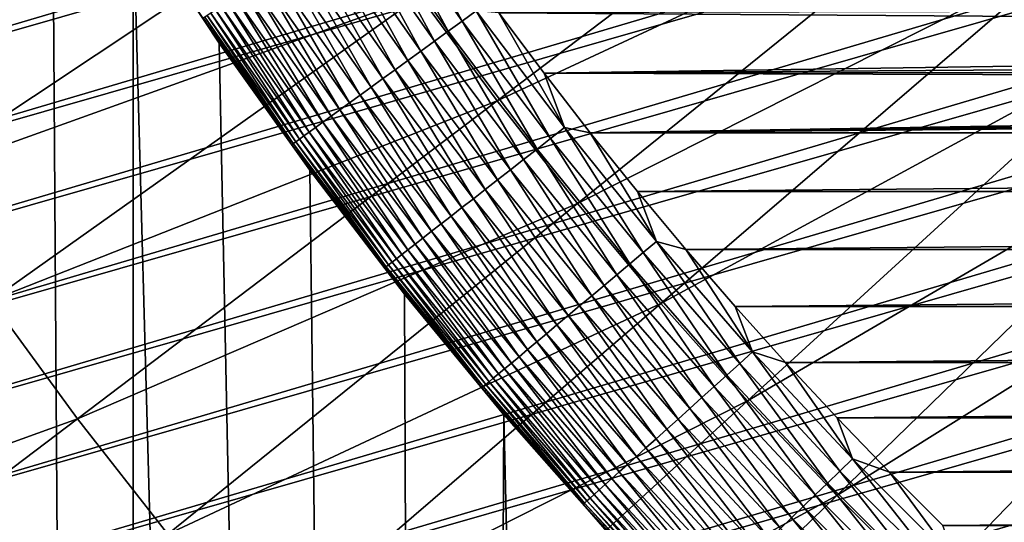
# Model space of a CAD drawing. Header units: millimetres. Extents: x -50 to 50, y -50 to 50.
# Tile 179 of 256: x -7.8 to -5.8, y -6.1 to -5. Entities that reach past the tile are written whole.
import ezdxf

# ---------------------------------------------------------------- set-up
doc = ezdxf.new("R2010")
doc.units = ezdxf.units.MM
doc.header["$LTSCALE"] = 65.185185
for name, color, linetype in [('1', 7, 'CONTINUOUS'), ('2', 7, 'CONTINUOUS'), ('24', 7, 'CONTINUOUS'), ('3', 7, 'CONTINUOUS'), ('37', 7, 'CONTINUOUS'), ('5', 7, 'CONTINUOUS'), ('89', 7, 'CONTINUOUS')]:
    doc.layers.add(name, color=color, linetype=linetype)

msp = doc.modelspace()

# ---------------------------------------------------------------- linework, layer by layer
at = {"layer": '1', "color": 7, "linetype": 'Continuous', "true_color": 0xf5f5f5}
for points in [[(-28.8629, -4.7432), (-3, -4.2351), (-3, -15.5), (-28.8629, -4.7432)], [(-28.7447, -5.4135), (-28.8629, -4.7432), (-3, -15.5), (-28.7447, -5.4135)], [(-28.6109, -6.0809), (-28.7447, -5.4135), (-3, -15.5), (-28.6109, -6.0809)]]:
    msp.add_3dface(points, dxfattribs=at)
at = {"layer": '2', "color": 7, "linetype": 'Continuous', "true_color": 0xf5f5f5}
for points in [[(-7.6115, -28.2423, 4.3), (-8.2046, -3.6993, 4.3), (-8.2613, -28.0591, 4.3), (-7.6115, -28.2423, 4.3)], [(-8.0689, -3.9865, 4.3), (-8.2046, -3.6993, 4.3), (-7.6115, -28.2423, 4.3), (-8.0689, -3.9865, 4.3)], [(-7.9232, -4.2688, 4.3), (-8.0689, -3.9865, 4.3), (-7.6115, -28.2423, 4.3), (-7.9232, -4.2688, 4.3)], [(-7.7676, -4.5458, 4.3), (-7.9232, -4.2688, 4.3), (-7.6115, -28.2423, 4.3), (-7.7676, -4.5458, 4.3)], [(-7.6024, -4.8171, 4.3), (-7.7676, -4.5458, 4.3), (-7.6115, -28.2423, 4.3), (-7.6024, -4.8171, 4.3)], [(-6.9575, -28.4105, 4.3), (-7.6024, -4.8171, 4.3), (-7.6115, -28.2423, 4.3), (-6.9575, -28.4105, 4.3)], [(-7.4276, -5.0824, 4.3), (-7.6024, -4.8171, 4.3), (-6.9575, -28.4105, 4.3), (-7.4276, -5.0824, 4.3)], [(-7.2436, -5.3413, 4.3), (-7.4276, -5.0824, 4.3), (-6.9575, -28.4105, 4.3), (-7.2436, -5.3413, 4.3)], [(-7.0506, -5.5937, 4.3), (-7.2436, -5.3413, 4.3), (-6.9575, -28.4105, 4.3), (-7.0506, -5.5937, 4.3)], [(-6.8488, -5.839, 4.3), (-7.0506, -5.5937, 4.3), (-6.9575, -28.4105, 4.3), (-6.8488, -5.839, 4.3)], [(-6.2998, -28.5635, 4.3), (-6.8488, -5.839, 4.3), (-6.9575, -28.4105, 4.3), (-6.2998, -28.5635, 4.3)], [(-6.6385, -6.0771, 4.3), (-6.8488, -5.839, 4.3), (-6.2998, -28.5635, 4.3), (-6.6385, -6.0771, 4.3)]]:
    msp.add_3dface(points, dxfattribs=at)
at = {"layer": '24', "color": 7, "linetype": 'Continuous', "true_color": 0xf5f5f5}
for points in [[(-6.9337, -5.0376, 10.695), (-7.0758, -4.7727, 10.6988), (-7.1053, -4.7926, 10.695), (-6.9337, -5.0376, 10.695)], [(-6.9049, -5.0167, 10.6988), (-7.0758, -4.7727, 10.6988), (-6.9337, -5.0376, 10.695), (-6.9049, -5.0167, 10.6988)], [(-6.9621, -5.0583, 10.6887), (-7.1053, -4.7926, 10.695), (-7.1344, -4.8122, 10.6887), (-6.9621, -5.0583, 10.6887)], [(-6.9337, -5.0376, 10.695), (-7.1053, -4.7926, 10.695), (-6.9621, -5.0583, 10.6887), (-6.9337, -5.0376, 10.695)], [(-7.6024, -4.8171, 10.2), (-7.4276, -5.0824, 10.2), (-7.4603, -5.032, 10.2357), (-7.6024, -4.8171, 10.2)], [(-6.9901, -5.0786, 10.6799), (-7.1344, -4.8122, 10.6887), (-7.1631, -4.8316, 10.6799), (-6.9901, -5.0786, 10.6799)], [(-6.9621, -5.0583, 10.6887), (-7.1344, -4.8122, 10.6887), (-6.9901, -5.0786, 10.6799), (-6.9621, -5.0583, 10.6887)], [(-7.0176, -5.0986, 10.6687), (-7.1631, -4.8316, 10.6799), (-7.1912, -4.8505, 10.6687), (-7.0176, -5.0986, 10.6687)], [(-6.9901, -5.0786, 10.6799), (-7.1631, -4.8316, 10.6799), (-7.0176, -5.0986, 10.6687), (-6.9901, -5.0786, 10.6799)], [(-7.0443, -5.118, 10.655), (-7.1912, -4.8505, 10.6687), (-7.2186, -4.869, 10.655), (-7.0443, -5.118, 10.655)], [(-7.0176, -5.0986, 10.6687), (-7.1912, -4.8505, 10.6687), (-7.0443, -5.118, 10.655), (-7.0176, -5.0986, 10.6687)], [(-7.0701, -5.1368, 10.6391), (-7.2186, -4.869, 10.655), (-7.2451, -4.8869, 10.6391), (-7.0701, -5.1368, 10.6391)], [(-7.0443, -5.118, 10.655), (-7.2186, -4.869, 10.655), (-7.0701, -5.1368, 10.6391), (-7.0443, -5.118, 10.655)], [(-7.1188, -5.1721, 10.6005), (-7.2706, -4.9041, 10.6209), (-7.2949, -4.9205, 10.6005), (-7.1188, -5.1721, 10.6005)], [(-7.095, -5.1548, 10.6209), (-7.2451, -4.8869, 10.6391), (-7.2706, -4.9041, 10.6209), (-7.095, -5.1548, 10.6209)], [(-7.095, -5.1548, 10.6209), (-7.2706, -4.9041, 10.6209), (-7.1188, -5.1721, 10.6005), (-7.095, -5.1548, 10.6209)], [(-7.0701, -5.1368, 10.6391), (-7.2451, -4.8869, 10.6391), (-7.095, -5.1548, 10.6209), (-7.0701, -5.1368, 10.6391)], [(-7.1413, -5.1885, 10.5781), (-7.2949, -4.9205, 10.6005), (-7.318, -4.9361, 10.5781), (-7.1413, -5.1885, 10.5781)], [(-7.1188, -5.1721, 10.6005), (-7.2949, -4.9205, 10.6005), (-7.1413, -5.1885, 10.5781), (-7.1188, -5.1721, 10.6005)], [(-7.1625, -5.2038, 10.5538), (-7.318, -4.9361, 10.5781), (-7.3397, -4.9507, 10.5538), (-7.1625, -5.2038, 10.5538)], [(-7.1413, -5.1885, 10.5781), (-7.318, -4.9361, 10.5781), (-7.1625, -5.2038, 10.5538), (-7.1413, -5.1885, 10.5781)], [(-7.2003, -5.2313, 10.4999), (-7.3599, -4.9643, 10.5277), (-7.3785, -4.9769, 10.4999), (-7.2003, -5.2313, 10.4999)], [(-7.1822, -5.2182, 10.5277), (-7.3397, -4.9507, 10.5538), (-7.3599, -4.9643, 10.5277), (-7.1822, -5.2182, 10.5277)], [(-7.1822, -5.2182, 10.5277), (-7.3599, -4.9643, 10.5277), (-7.2003, -5.2313, 10.4999), (-7.1822, -5.2182, 10.5277)], [(-7.1625, -5.2038, 10.5538), (-7.3397, -4.9507, 10.5538), (-7.1822, -5.2182, 10.5277), (-7.1625, -5.2038, 10.5538)], [(-7.2168, -5.2433, 10.4705), (-7.3785, -4.9769, 10.4999), (-7.3954, -4.9883, 10.4705), (-7.2168, -5.2433, 10.4705)], [(-7.2003, -5.2313, 10.4999), (-7.3785, -4.9769, 10.4999), (-7.2168, -5.2433, 10.4705), (-7.2003, -5.2313, 10.4999)], [(-7.2445, -5.2635, 10.4079), (-7.4105, -4.9985, 10.4398), (-7.4238, -5.0074, 10.4079), (-7.2445, -5.2635, 10.4079)], [(-7.2316, -5.2541, 10.4398), (-7.3954, -4.9883, 10.4705), (-7.4105, -4.9985, 10.4398), (-7.2316, -5.2541, 10.4398)], [(-7.2316, -5.2541, 10.4398), (-7.4105, -4.9985, 10.4398), (-7.2445, -5.2635, 10.4079), (-7.2316, -5.2541, 10.4398)], [(-7.2168, -5.2433, 10.4705), (-7.3954, -4.9883, 10.4705), (-7.2316, -5.2541, 10.4398), (-7.2168, -5.2433, 10.4705)], [(-7.277, -5.2871, 10.2712), (-7.4519, -5.0263, 10.3064), (-7.4571, -5.0299, 10.2712), (-7.277, -5.2871, 10.2712)], [(-7.2719, -5.2833, 10.3064), (-7.4445, -5.0214, 10.341), (-7.4519, -5.0263, 10.3064), (-7.2719, -5.2833, 10.3064)], [(-7.2719, -5.2833, 10.3064), (-7.4519, -5.0263, 10.3064), (-7.277, -5.2871, 10.2712), (-7.2719, -5.2833, 10.3064)], [(-7.2647, -5.2781, 10.341), (-7.4352, -5.0151, 10.3749), (-7.4445, -5.0214, 10.341), (-7.2647, -5.2781, 10.341)], [(-7.2647, -5.2781, 10.341), (-7.4445, -5.0214, 10.341), (-7.2719, -5.2833, 10.3064), (-7.2647, -5.2781, 10.341)], [(-7.2556, -5.2715, 10.3749), (-7.4238, -5.0074, 10.4079), (-7.4352, -5.0151, 10.3749), (-7.2556, -5.2715, 10.3749)], [(-7.2556, -5.2715, 10.3749), (-7.4352, -5.0151, 10.3749), (-7.2647, -5.2781, 10.341), (-7.2556, -5.2715, 10.3749)], [(-7.2445, -5.2635, 10.4079), (-7.4238, -5.0074, 10.4079), (-7.2556, -5.2715, 10.3749), (-7.2445, -5.2635, 10.4079)], [(-6.7536, -5.2765, 10.695), (-6.9049, -5.0167, 10.6988), (-6.9337, -5.0376, 10.695), (-6.7536, -5.2765, 10.695)], [(-6.7256, -5.2546, 10.6988), (-6.9049, -5.0167, 10.6988), (-6.7536, -5.2765, 10.695), (-6.7256, -5.2546, 10.6988)], [(-6.7256, -5.2546, 10.6988), (-6.8587, -5.0208, 10.7), (-6.9049, -5.0167, 10.6988), (-6.7256, -5.2546, 10.6988)], [(-6.767, -5.1438, 10.7), (-6.8587, -5.0208, 10.7), (-6.7256, -5.2546, 10.6988), (-6.767, -5.1438, 10.7)], [(-7.2801, -5.2893, 10.2357), (-7.4571, -5.0299, 10.2712), (-7.4603, -5.032, 10.2357), (-7.2801, -5.2893, 10.2357)], [(-7.4276, -5.0824, 10.2), (-7.2801, -5.2893, 10.2357), (-7.4603, -5.032, 10.2357), (-7.4276, -5.0824, 10.2)], [(-7.277, -5.2871, 10.2712), (-7.4571, -5.0299, 10.2712), (-7.2801, -5.2893, 10.2357), (-7.277, -5.2871, 10.2712)], [(-6.7813, -5.2982, 10.6887), (-6.9337, -5.0376, 10.695), (-6.9621, -5.0583, 10.6887), (-6.7813, -5.2982, 10.6887)], [(-6.7536, -5.2765, 10.695), (-6.9337, -5.0376, 10.695), (-6.7813, -5.2982, 10.6887), (-6.7536, -5.2765, 10.695)], [(-6.8086, -5.3195, 10.6799), (-6.9621, -5.0583, 10.6887), (-6.9901, -5.0786, 10.6799), (-6.8086, -5.3195, 10.6799)], [(-6.7813, -5.2982, 10.6887), (-6.9621, -5.0583, 10.6887), (-6.8086, -5.3195, 10.6799), (-6.7813, -5.2982, 10.6887)], [(-7.4276, -5.0824, 10.2), (-7.2436, -5.3413, 10.2), (-7.2801, -5.2893, 10.2357), (-7.4276, -5.0824, 10.2)], [(-6.8354, -5.3404, 10.6687), (-6.9901, -5.0786, 10.6799), (-7.0176, -5.0986, 10.6687), (-6.8354, -5.3404, 10.6687)], [(-6.8086, -5.3195, 10.6799), (-6.9901, -5.0786, 10.6799), (-6.8354, -5.3404, 10.6687), (-6.8086, -5.3195, 10.6799)], [(-6.8614, -5.3607, 10.655), (-7.0176, -5.0986, 10.6687), (-7.0443, -5.118, 10.655), (-6.8614, -5.3607, 10.655)], [(-6.8354, -5.3404, 10.6687), (-7.0176, -5.0986, 10.6687), (-6.8614, -5.3607, 10.655), (-6.8354, -5.3404, 10.6687)], [(-6.8866, -5.3804, 10.6391), (-7.0443, -5.118, 10.655), (-7.0701, -5.1368, 10.6391), (-6.8866, -5.3804, 10.6391)], [(-6.8614, -5.3607, 10.655), (-7.0443, -5.118, 10.655), (-6.8866, -5.3804, 10.6391), (-6.8614, -5.3607, 10.655)], [(-6.9108, -5.3993, 10.6209), (-7.0701, -5.1368, 10.6391), (-7.095, -5.1548, 10.6209), (-6.9108, -5.3993, 10.6209)], [(-6.8866, -5.3804, 10.6391), (-7.0701, -5.1368, 10.6391), (-6.9108, -5.3993, 10.6209), (-6.8866, -5.3804, 10.6391)], [(-6.673, -5.2651, 10.7), (-6.767, -5.1438, 10.7), (-6.7256, -5.2546, 10.6988), (-6.673, -5.2651, 10.7)], [(-6.9339, -5.4174, 10.6005), (-7.095, -5.1548, 10.6209), (-7.1188, -5.1721, 10.6005), (-6.9339, -5.4174, 10.6005)], [(-6.9108, -5.3993, 10.6209), (-7.095, -5.1548, 10.6209), (-6.9339, -5.4174, 10.6005), (-6.9108, -5.3993, 10.6209)], [(-6.9559, -5.4345, 10.5781), (-7.1188, -5.1721, 10.6005), (-7.1413, -5.1885, 10.5781), (-6.9559, -5.4345, 10.5781)], [(-6.9339, -5.4174, 10.6005), (-7.1188, -5.1721, 10.6005), (-6.9559, -5.4345, 10.5781), (-6.9339, -5.4174, 10.6005)], [(-6.9957, -5.4656, 10.5277), (-7.1625, -5.2038, 10.5538), (-7.1822, -5.2182, 10.5277), (-6.9957, -5.4656, 10.5277)], [(-6.9765, -5.4506, 10.5538), (-7.1413, -5.1885, 10.5781), (-7.1625, -5.2038, 10.5538), (-6.9765, -5.4506, 10.5538)], [(-6.9765, -5.4506, 10.5538), (-7.1625, -5.2038, 10.5538), (-6.9957, -5.4656, 10.5277), (-6.9765, -5.4506, 10.5538)], [(-6.9559, -5.4345, 10.5781), (-7.1413, -5.1885, 10.5781), (-6.9765, -5.4506, 10.5538), (-6.9559, -5.4345, 10.5781)], [(-7.0134, -5.4794, 10.4999), (-7.1822, -5.2182, 10.5277), (-7.2003, -5.2313, 10.4999), (-7.0134, -5.4794, 10.4999)], [(-6.9957, -5.4656, 10.5277), (-7.1822, -5.2182, 10.5277), (-7.0134, -5.4794, 10.4999), (-6.9957, -5.4656, 10.5277)], [(-7.0438, -5.5032, 10.4398), (-7.2168, -5.2433, 10.4705), (-7.2316, -5.2541, 10.4398), (-7.0438, -5.5032, 10.4398)], [(-7.0294, -5.492, 10.4705), (-7.2003, -5.2313, 10.4999), (-7.2168, -5.2433, 10.4705), (-7.0294, -5.492, 10.4705)], [(-7.0294, -5.492, 10.4705), (-7.2168, -5.2433, 10.4705), (-7.0438, -5.5032, 10.4398), (-7.0294, -5.492, 10.4705)], [(-7.0134, -5.4794, 10.4999), (-7.2003, -5.2313, 10.4999), (-7.0294, -5.492, 10.4705), (-7.0134, -5.4794, 10.4999)], [(-7.0672, -5.5215, 10.3749), (-7.2445, -5.2635, 10.4079), (-7.2556, -5.2715, 10.3749), (-7.0672, -5.5215, 10.3749)], [(-7.0564, -5.5131, 10.4079), (-7.2316, -5.2541, 10.4398), (-7.2445, -5.2635, 10.4079), (-7.0564, -5.5131, 10.4079)], [(-7.0564, -5.5131, 10.4079), (-7.2445, -5.2635, 10.4079), (-7.0672, -5.5215, 10.3749), (-7.0564, -5.5131, 10.4079)], [(-7.0438, -5.5032, 10.4398), (-7.2316, -5.2541, 10.4398), (-7.0564, -5.5131, 10.4079), (-7.0438, -5.5032, 10.4398)], [(-6.5654, -5.509, 10.695), (-6.7256, -5.2546, 10.6988), (-6.7536, -5.2765, 10.695), (-6.5654, -5.509, 10.695)], [(-6.5382, -5.4862, 10.6988), (-6.7256, -5.2546, 10.6988), (-6.5654, -5.509, 10.695), (-6.5382, -5.4862, 10.6988)], [(-6.5382, -5.4862, 10.6988), (-6.673, -5.2651, 10.7), (-6.7256, -5.2546, 10.6988), (-6.5382, -5.4862, 10.6988)], [(-6.5768, -5.3848, 10.7), (-6.673, -5.2651, 10.7), (-6.5382, -5.4862, 10.6988), (-6.5768, -5.3848, 10.7)], [(-7.0881, -5.5378, 10.2712), (-7.2719, -5.2833, 10.3064), (-7.277, -5.2871, 10.2712), (-7.0881, -5.5378, 10.2712)], [(-7.0831, -5.5339, 10.3064), (-7.2647, -5.2781, 10.341), (-7.2719, -5.2833, 10.3064), (-7.0831, -5.5339, 10.3064)], [(-7.0831, -5.5339, 10.3064), (-7.2719, -5.2833, 10.3064), (-7.0881, -5.5378, 10.2712), (-7.0831, -5.5339, 10.3064)], [(-7.0761, -5.5285, 10.341), (-7.2556, -5.2715, 10.3749), (-7.2647, -5.2781, 10.341), (-7.0761, -5.5285, 10.341)], [(-7.0761, -5.5285, 10.341), (-7.2647, -5.2781, 10.341), (-7.0831, -5.5339, 10.3064), (-7.0761, -5.5285, 10.341)], [(-7.0672, -5.5215, 10.3749), (-7.2556, -5.2715, 10.3749), (-7.0761, -5.5285, 10.341), (-7.0672, -5.5215, 10.3749)], [(-6.5923, -5.5316, 10.6887), (-6.7536, -5.2765, 10.695), (-6.7813, -5.2982, 10.6887), (-6.5923, -5.5316, 10.6887)], [(-6.5654, -5.509, 10.695), (-6.7536, -5.2765, 10.695), (-6.5923, -5.5316, 10.6887), (-6.5654, -5.509, 10.695)], [(-7.0911, -5.5402, 10.2357), (-7.277, -5.2871, 10.2712), (-7.2801, -5.2893, 10.2357), (-7.0911, -5.5402, 10.2357)], [(-7.2436, -5.3413, 10.2), (-7.0911, -5.5402, 10.2357), (-7.2801, -5.2893, 10.2357), (-7.2436, -5.3413, 10.2)], [(-7.0881, -5.5378, 10.2712), (-7.277, -5.2871, 10.2712), (-7.0911, -5.5402, 10.2357), (-7.0881, -5.5378, 10.2712)], [(-6.6188, -5.5539, 10.6799), (-6.7813, -5.2982, 10.6887), (-6.8086, -5.3195, 10.6799), (-6.6188, -5.5539, 10.6799)], [(-6.5923, -5.5316, 10.6887), (-6.7813, -5.2982, 10.6887), (-6.6188, -5.5539, 10.6799), (-6.5923, -5.5316, 10.6887)], [(-6.6448, -5.5757, 10.6687), (-6.8086, -5.3195, 10.6799), (-6.8354, -5.3404, 10.6687), (-6.6448, -5.5757, 10.6687)], [(-6.6188, -5.5539, 10.6799), (-6.8086, -5.3195, 10.6799), (-6.6448, -5.5757, 10.6687), (-6.6188, -5.5539, 10.6799)], [(-7.2436, -5.3413, 10.2), (-7.0506, -5.5936, 10.2), (-7.0911, -5.5402, 10.2357), (-7.2436, -5.3413, 10.2)], [(-6.6701, -5.5969, 10.655), (-6.8354, -5.3404, 10.6687), (-6.8614, -5.3607, 10.655), (-6.6701, -5.5969, 10.655)], [(-6.6448, -5.5757, 10.6687), (-6.8354, -5.3404, 10.6687), (-6.6701, -5.5969, 10.655), (-6.6448, -5.5757, 10.6687)], [(-6.6946, -5.6174, 10.6391), (-6.8614, -5.3607, 10.655), (-6.8866, -5.3804, 10.6391), (-6.6946, -5.6174, 10.6391)], [(-6.6701, -5.5969, 10.655), (-6.8614, -5.3607, 10.655), (-6.6946, -5.6174, 10.6391), (-6.6701, -5.5969, 10.655)], [(-6.7182, -5.6372, 10.6209), (-6.8866, -5.3804, 10.6391), (-6.9108, -5.3993, 10.6209), (-6.7182, -5.6372, 10.6209)], [(-6.6946, -5.6174, 10.6391), (-6.8866, -5.3804, 10.6391), (-6.7182, -5.6372, 10.6209), (-6.6946, -5.6174, 10.6391)], [(-6.4785, -5.5026, 10.7), (-6.5768, -5.3848, 10.7), (-6.5382, -5.4862, 10.6988), (-6.4785, -5.5026, 10.7)], [(-6.7407, -5.6561, 10.6005), (-6.9108, -5.3993, 10.6209), (-6.9339, -5.4174, 10.6005), (-6.7407, -5.6561, 10.6005)], [(-6.7182, -5.6372, 10.6209), (-6.9108, -5.3993, 10.6209), (-6.7407, -5.6561, 10.6005), (-6.7182, -5.6372, 10.6209)], [(-6.762, -5.674, 10.5781), (-6.9339, -5.4174, 10.6005), (-6.9559, -5.4345, 10.5781), (-6.762, -5.674, 10.5781)], [(-6.7407, -5.6561, 10.6005), (-6.9339, -5.4174, 10.6005), (-6.762, -5.674, 10.5781), (-6.7407, -5.6561, 10.6005)], [(-6.782, -5.6908, 10.5538), (-6.9559, -5.4345, 10.5781), (-6.9765, -5.4506, 10.5538), (-6.782, -5.6908, 10.5538)], [(-6.762, -5.674, 10.5781), (-6.9559, -5.4345, 10.5781), (-6.782, -5.6908, 10.5538), (-6.762, -5.674, 10.5781)], [(-6.8179, -5.7209, 10.4999), (-6.9957, -5.4656, 10.5277), (-7.0134, -5.4794, 10.4999), (-6.8179, -5.7209, 10.4999)], [(-6.8007, -5.7065, 10.5277), (-6.9765, -5.4506, 10.5538), (-6.9957, -5.4656, 10.5277), (-6.8007, -5.7065, 10.5277)], [(-6.8007, -5.7065, 10.5277), (-6.9957, -5.4656, 10.5277), (-6.8179, -5.7209, 10.4999), (-6.8007, -5.7065, 10.5277)], [(-6.782, -5.6908, 10.5538), (-6.9765, -5.4506, 10.5538), (-6.8007, -5.7065, 10.5277), (-6.782, -5.6908, 10.5538)], [(-6.8335, -5.734, 10.4705), (-7.0134, -5.4794, 10.4999), (-7.0294, -5.492, 10.4705), (-6.8335, -5.734, 10.4705)], [(-6.8179, -5.7209, 10.4999), (-7.0134, -5.4794, 10.4999), (-6.8335, -5.734, 10.4705), (-6.8179, -5.7209, 10.4999)], [(-6.3691, -5.7348, 10.695), (-6.5382, -5.4862, 10.6988), (-6.5654, -5.509, 10.695), (-6.3691, -5.7348, 10.695)], [(-6.3427, -5.711, 10.6988), (-6.5382, -5.4862, 10.6988), (-6.3691, -5.7348, 10.695), (-6.3427, -5.711, 10.6988)], [(-6.3427, -5.711, 10.6988), (-6.4785, -5.5026, 10.7), (-6.5382, -5.4862, 10.6988), (-6.3427, -5.711, 10.6988)], [(-6.8597, -5.756, 10.4079), (-7.0438, -5.5032, 10.4398), (-7.0564, -5.5131, 10.4079), (-6.8597, -5.756, 10.4079)], [(-6.8475, -5.7457, 10.4398), (-7.0294, -5.492, 10.4705), (-7.0438, -5.5032, 10.4398), (-6.8475, -5.7457, 10.4398)], [(-6.8475, -5.7457, 10.4398), (-7.0438, -5.5032, 10.4398), (-6.8597, -5.756, 10.4079), (-6.8475, -5.7457, 10.4398)], [(-6.8335, -5.734, 10.4705), (-7.0294, -5.492, 10.4705), (-6.8475, -5.7457, 10.4398), (-6.8335, -5.734, 10.4705)], [(-6.3781, -5.6187, 10.7), (-6.4785, -5.5026, 10.7), (-6.3427, -5.711, 10.6988), (-6.3781, -5.6187, 10.7)], [(-6.8789, -5.7721, 10.341), (-7.0672, -5.5215, 10.3749), (-7.0761, -5.5285, 10.341), (-6.8789, -5.7721, 10.341)], [(-6.8702, -5.7648, 10.3749), (-7.0564, -5.5131, 10.4079), (-7.0672, -5.5215, 10.3749), (-6.8702, -5.7648, 10.3749)], [(-6.8702, -5.7648, 10.3749), (-7.0672, -5.5215, 10.3749), (-6.8789, -5.7721, 10.341), (-6.8702, -5.7648, 10.3749)], [(-6.8597, -5.756, 10.4079), (-7.0564, -5.5131, 10.4079), (-6.8702, -5.7648, 10.3749), (-6.8597, -5.756, 10.4079)], [(-6.3952, -5.7583, 10.6887), (-6.5654, -5.509, 10.695), (-6.5923, -5.5316, 10.6887), (-6.3952, -5.7583, 10.6887)], [(-6.3691, -5.7348, 10.695), (-6.5654, -5.509, 10.695), (-6.3952, -5.7583, 10.6887), (-6.3691, -5.7348, 10.695)], [(-6.8934, -5.7843, 10.2357), (-7.0881, -5.5378, 10.2712), (-7.0911, -5.5402, 10.2357), (-6.8934, -5.7843, 10.2357)], [(-7.0506, -5.5936, 10.2), (-6.8934, -5.7843, 10.2357), (-7.0911, -5.5402, 10.2357), (-7.0506, -5.5936, 10.2)], [(-6.8905, -5.7818, 10.2712), (-7.0831, -5.5339, 10.3064), (-7.0881, -5.5378, 10.2712), (-6.8905, -5.7818, 10.2712)], [(-6.8905, -5.7818, 10.2712), (-7.0881, -5.5378, 10.2712), (-6.8934, -5.7843, 10.2357), (-6.8905, -5.7818, 10.2712)], [(-6.8856, -5.7777, 10.3064), (-7.0761, -5.5285, 10.341), (-7.0831, -5.5339, 10.3064), (-6.8856, -5.7777, 10.3064)], [(-6.8856, -5.7777, 10.3064), (-7.0831, -5.5339, 10.3064), (-6.8905, -5.7818, 10.2712), (-6.8856, -5.7777, 10.3064)], [(-6.8789, -5.7721, 10.341), (-7.0761, -5.5285, 10.341), (-6.8856, -5.7777, 10.3064), (-6.8789, -5.7721, 10.341)], [(-6.421, -5.7815, 10.6799), (-6.5923, -5.5316, 10.6887), (-6.6188, -5.5539, 10.6799), (-6.421, -5.7815, 10.6799)], [(-6.3952, -5.7583, 10.6887), (-6.5923, -5.5316, 10.6887), (-6.421, -5.7815, 10.6799), (-6.3952, -5.7583, 10.6887)], [(-6.4462, -5.8042, 10.6687), (-6.6188, -5.5539, 10.6799), (-6.6448, -5.5757, 10.6687), (-6.4462, -5.8042, 10.6687)], [(-6.421, -5.7815, 10.6799), (-6.6188, -5.5539, 10.6799), (-6.4462, -5.8042, 10.6687), (-6.421, -5.7815, 10.6799)], [(-6.4707, -5.8263, 10.655), (-6.6448, -5.5757, 10.6687), (-6.6701, -5.5969, 10.655), (-6.4707, -5.8263, 10.655)], [(-6.4462, -5.8042, 10.6687), (-6.6448, -5.5757, 10.6687), (-6.4707, -5.8263, 10.655), (-6.4462, -5.8042, 10.6687)], [(-7.0506, -5.5936, 10.2), (-6.8488, -5.839, 10.2), (-6.8934, -5.7843, 10.2357), (-7.0506, -5.5936, 10.2)], [(-6.4945, -5.8477, 10.6391), (-6.6701, -5.5969, 10.655), (-6.6946, -5.6174, 10.6391), (-6.4945, -5.8477, 10.6391)], [(-6.4707, -5.8263, 10.655), (-6.6701, -5.5969, 10.655), (-6.4945, -5.8477, 10.6391), (-6.4707, -5.8263, 10.655)], [(-6.5173, -5.8682, 10.6209), (-6.6946, -5.6174, 10.6391), (-6.7182, -5.6372, 10.6209), (-6.5173, -5.8682, 10.6209)], [(-6.4945, -5.8477, 10.6391), (-6.6946, -5.6174, 10.6391), (-6.5173, -5.8682, 10.6209), (-6.4945, -5.8477, 10.6391)], [(-6.2756, -5.7329, 10.7), (-6.3781, -5.6187, 10.7), (-6.3427, -5.711, 10.6988), (-6.2756, -5.7329, 10.7)], [(-6.5392, -5.8879, 10.6005), (-6.7182, -5.6372, 10.6209), (-6.7407, -5.6561, 10.6005), (-6.5392, -5.8879, 10.6005)], [(-6.5173, -5.8682, 10.6209), (-6.7182, -5.6372, 10.6209), (-6.5392, -5.8879, 10.6005), (-6.5173, -5.8682, 10.6209)], [(-6.5598, -5.9065, 10.5781), (-6.7407, -5.6561, 10.6005), (-6.762, -5.674, 10.5781), (-6.5598, -5.9065, 10.5781)], [(-6.5392, -5.8879, 10.6005), (-6.7407, -5.6561, 10.6005), (-6.5598, -5.9065, 10.5781), (-6.5392, -5.8879, 10.6005)], [(-6.5793, -5.924, 10.5538), (-6.762, -5.674, 10.5781), (-6.782, -5.6908, 10.5538), (-6.5793, -5.924, 10.5538)], [(-6.5598, -5.9065, 10.5781), (-6.762, -5.674, 10.5781), (-6.5793, -5.924, 10.5538), (-6.5598, -5.9065, 10.5781)], [(-6.6141, -5.9553, 10.4999), (-6.8007, -5.7065, 10.5277), (-6.8179, -5.7209, 10.4999), (-6.6141, -5.9553, 10.4999)], [(-6.5974, -5.9403, 10.5277), (-6.782, -5.6908, 10.5538), (-6.8007, -5.7065, 10.5277), (-6.5974, -5.9403, 10.5277)], [(-6.5974, -5.9403, 10.5277), (-6.8007, -5.7065, 10.5277), (-6.6141, -5.9553, 10.4999), (-6.5974, -5.9403, 10.5277)], [(-6.5793, -5.924, 10.5538), (-6.782, -5.6908, 10.5538), (-6.5974, -5.9403, 10.5277), (-6.5793, -5.924, 10.5538)], [(-6.6292, -5.969, 10.4705), (-6.8179, -5.7209, 10.4999), (-6.8335, -5.734, 10.4705), (-6.6292, -5.969, 10.4705)], [(-6.6141, -5.9553, 10.4999), (-6.8179, -5.7209, 10.4999), (-6.6292, -5.969, 10.4705), (-6.6141, -5.9553, 10.4999)], [(-6.1651, -5.9536, 10.695), (-6.3427, -5.711, 10.6988), (-6.3691, -5.7348, 10.695), (-6.1651, -5.9536, 10.695)], [(-6.1395, -5.9289, 10.6988), (-6.3427, -5.711, 10.6988), (-6.1651, -5.9536, 10.695), (-6.1395, -5.9289, 10.6988)], [(-6.1395, -5.9289, 10.6988), (-6.2756, -5.7329, 10.7), (-6.3427, -5.711, 10.6988), (-6.1395, -5.9289, 10.6988)], [(-6.6547, -5.9919, 10.4079), (-6.8475, -5.7457, 10.4398), (-6.8597, -5.756, 10.4079), (-6.6547, -5.9919, 10.4079)], [(-6.6428, -5.9812, 10.4398), (-6.8335, -5.734, 10.4705), (-6.8475, -5.7457, 10.4398), (-6.6428, -5.9812, 10.4398)], [(-6.6428, -5.9812, 10.4398), (-6.8475, -5.7457, 10.4398), (-6.6547, -5.9919, 10.4079), (-6.6428, -5.9812, 10.4398)], [(-6.6292, -5.969, 10.4705), (-6.8335, -5.734, 10.4705), (-6.6428, -5.9812, 10.4398), (-6.6292, -5.969, 10.4705)], [(-6.1904, -5.978, 10.6887), (-6.3691, -5.7348, 10.695), (-6.3952, -5.7583, 10.6887), (-6.1904, -5.978, 10.6887)], [(-6.1651, -5.9536, 10.695), (-6.3691, -5.7348, 10.695), (-6.1904, -5.978, 10.6887), (-6.1651, -5.9536, 10.695)], [(-6.1711, -5.8453, 10.7), (-6.2756, -5.7329, 10.7), (-6.1395, -5.9289, 10.6988), (-6.1711, -5.8453, 10.7)], [(-6.6732, -6.0086, 10.341), (-6.8702, -5.7648, 10.3749), (-6.8789, -5.7721, 10.341), (-6.6732, -6.0086, 10.341)], [(-6.6648, -6.001, 10.3749), (-6.8597, -5.756, 10.4079), (-6.8702, -5.7648, 10.3749), (-6.6648, -6.001, 10.3749)], [(-6.6648, -6.001, 10.3749), (-6.8702, -5.7648, 10.3749), (-6.6732, -6.0086, 10.341), (-6.6648, -6.001, 10.3749)], [(-6.6547, -5.9919, 10.4079), (-6.8597, -5.756, 10.4079), (-6.6648, -6.001, 10.3749), (-6.6547, -5.9919, 10.4079)], [(-6.2153, -6.002, 10.6799), (-6.3952, -5.7583, 10.6887), (-6.421, -5.7815, 10.6799), (-6.2153, -6.002, 10.6799)], [(-6.1904, -5.978, 10.6887), (-6.3952, -5.7583, 10.6887), (-6.2153, -6.002, 10.6799), (-6.1904, -5.978, 10.6887)], [(-6.6874, -6.0213, 10.2357), (-6.8905, -5.7818, 10.2712), (-6.8934, -5.7843, 10.2357), (-6.6874, -6.0213, 10.2357)], [(-6.8488, -5.839, 10.2), (-6.6874, -6.0213, 10.2357), (-6.8934, -5.7843, 10.2357), (-6.8488, -5.839, 10.2)], [(-6.6845, -6.0188, 10.2712), (-6.8856, -5.7777, 10.3064), (-6.8905, -5.7818, 10.2712), (-6.6845, -6.0188, 10.2712)], [(-6.6845, -6.0188, 10.2712), (-6.8905, -5.7818, 10.2712), (-6.6874, -6.0213, 10.2357), (-6.6845, -6.0188, 10.2712)], [(-6.6798, -6.0145, 10.3064), (-6.8789, -5.7721, 10.341), (-6.8856, -5.7777, 10.3064), (-6.6798, -6.0145, 10.3064)], [(-6.6798, -6.0145, 10.3064), (-6.8856, -5.7777, 10.3064), (-6.6845, -6.0188, 10.2712), (-6.6798, -6.0145, 10.3064)], [(-6.6732, -6.0086, 10.341), (-6.8789, -5.7721, 10.341), (-6.6798, -6.0145, 10.3064), (-6.6732, -6.0086, 10.341)], [(-6.2397, -6.0256, 10.6687), (-6.421, -5.7815, 10.6799), (-6.4462, -5.8042, 10.6687), (-6.2397, -6.0256, 10.6687)], [(-6.2153, -6.002, 10.6799), (-6.421, -5.7815, 10.6799), (-6.2397, -6.0256, 10.6687), (-6.2153, -6.002, 10.6799)], [(-6.2635, -6.0485, 10.655), (-6.4462, -5.8042, 10.6687), (-6.4707, -5.8263, 10.655), (-6.2635, -6.0485, 10.655)], [(-6.2397, -6.0256, 10.6687), (-6.4462, -5.8042, 10.6687), (-6.2635, -6.0485, 10.655), (-6.2397, -6.0256, 10.6687)], [(-6.2864, -6.0707, 10.6391), (-6.4707, -5.8263, 10.655), (-6.4945, -5.8477, 10.6391), (-6.2864, -6.0707, 10.6391)], [(-6.2635, -6.0485, 10.655), (-6.4707, -5.8263, 10.655), (-6.2864, -6.0707, 10.6391), (-6.2635, -6.0485, 10.655)], [(-6.8488, -5.839, 10.2), (-6.6385, -6.0771, 10.2), (-6.6874, -6.0213, 10.2357), (-6.8488, -5.839, 10.2)], [(-6.0646, -5.9557, 10.7), (-6.1711, -5.8453, 10.7), (-6.1395, -5.9289, 10.6988), (-6.0646, -5.9557, 10.7)], [(-6.3086, -6.0921, 10.6209), (-6.4945, -5.8477, 10.6391), (-6.5173, -5.8682, 10.6209), (-6.3086, -6.0921, 10.6209)], [(-6.2864, -6.0707, 10.6391), (-6.4945, -5.8477, 10.6391), (-6.3086, -6.0921, 10.6209), (-6.2864, -6.0707, 10.6391)], [(-6.3297, -6.1125, 10.6005), (-6.5173, -5.8682, 10.6209), (-6.5392, -5.8879, 10.6005), (-6.3297, -6.1125, 10.6005)], [(-6.3086, -6.0921, 10.6209), (-6.5173, -5.8682, 10.6209), (-6.3297, -6.1125, 10.6005), (-6.3086, -6.0921, 10.6209)], [(-6.3685, -6.15, 10.5538), (-6.5598, -5.9065, 10.5781), (-6.5793, -5.924, 10.5538), (-6.3685, -6.15, 10.5538)], [(-6.3497, -6.1318, 10.5781), (-6.5392, -5.8879, 10.6005), (-6.5598, -5.9065, 10.5781), (-6.3497, -6.1318, 10.5781)], [(-6.3497, -6.1318, 10.5781), (-6.5598, -5.9065, 10.5781), (-6.3685, -6.15, 10.5538), (-6.3497, -6.1318, 10.5781)], [(-6.3297, -6.1125, 10.6005), (-6.5392, -5.8879, 10.6005), (-6.3497, -6.1318, 10.5781), (-6.3297, -6.1125, 10.6005)], [(-6.3861, -6.1669, 10.5277), (-6.5793, -5.924, 10.5538), (-6.5974, -5.9403, 10.5277), (-6.3861, -6.1669, 10.5277)], [(-6.3685, -6.15, 10.5538), (-6.5793, -5.924, 10.5538), (-6.3861, -6.1669, 10.5277), (-6.3685, -6.15, 10.5538)], [(-6.4022, -6.1825, 10.4999), (-6.5974, -5.9403, 10.5277), (-6.6141, -5.9553, 10.4999), (-6.4022, -6.1825, 10.4999)], [(-6.3861, -6.1669, 10.5277), (-6.5974, -5.9403, 10.5277), (-6.4022, -6.1825, 10.4999), (-6.3861, -6.1669, 10.5277)], [(-5.9536, -6.1651, 10.695), (-6.1395, -5.9289, 10.6988), (-6.1651, -5.9536, 10.695), (-5.9536, -6.1651, 10.695)], [(-5.9289, -6.1395, 10.6988), (-6.1395, -5.9289, 10.6988), (-5.9536, -6.1651, 10.695), (-5.9289, -6.1395, 10.6988)], [(-5.9289, -6.1395, 10.6988), (-6.0646, -5.9557, 10.7), (-6.1395, -5.9289, 10.6988), (-5.9289, -6.1395, 10.6988)], [(-6.4169, -6.1967, 10.4705), (-6.6141, -5.9553, 10.4999), (-6.6292, -5.969, 10.4705), (-6.4169, -6.1967, 10.4705)], [(-6.4022, -6.1825, 10.4999), (-6.6141, -5.9553, 10.4999), (-6.4169, -6.1967, 10.4705), (-6.4022, -6.1825, 10.4999)], [(-5.978, -6.1904, 10.6887), (-6.1651, -5.9536, 10.695), (-6.1904, -5.978, 10.6887), (-5.978, -6.1904, 10.6887)], [(-5.9536, -6.1651, 10.695), (-6.1651, -5.9536, 10.695), (-5.978, -6.1904, 10.6887), (-5.9536, -6.1651, 10.695)], [(-5.9561, -6.0643, 10.7), (-6.0646, -5.9557, 10.7), (-5.9289, -6.1395, 10.6988), (-5.9561, -6.0643, 10.7)], [(-6.4415, -6.2205, 10.4079), (-6.6428, -5.9812, 10.4398), (-6.6547, -5.9919, 10.4079), (-6.4415, -6.2205, 10.4079)], [(-6.43, -6.2094, 10.4398), (-6.6292, -5.969, 10.4705), (-6.6428, -5.9812, 10.4398), (-6.43, -6.2094, 10.4398)], [(-6.43, -6.2094, 10.4398), (-6.6428, -5.9812, 10.4398), (-6.4415, -6.2205, 10.4079), (-6.43, -6.2094, 10.4398)], [(-6.4169, -6.1967, 10.4705), (-6.6292, -5.969, 10.4705), (-6.43, -6.2094, 10.4398), (-6.4169, -6.1967, 10.4705)], [(-6.002, -6.2153, 10.6799), (-6.1904, -5.978, 10.6887), (-6.2153, -6.002, 10.6799), (-6.002, -6.2153, 10.6799)], [(-5.978, -6.1904, 10.6887), (-6.1904, -5.978, 10.6887), (-6.002, -6.2153, 10.6799), (-5.978, -6.1904, 10.6887)], [(-6.4595, -6.2378, 10.341), (-6.6648, -6.001, 10.3749), (-6.6732, -6.0086, 10.341), (-6.4595, -6.2378, 10.341)], [(-6.4513, -6.23, 10.3749), (-6.6547, -5.9919, 10.4079), (-6.6648, -6.001, 10.3749), (-6.4513, -6.23, 10.3749)], [(-6.4513, -6.23, 10.3749), (-6.6648, -6.001, 10.3749), (-6.4595, -6.2378, 10.341), (-6.4513, -6.23, 10.3749)], [(-6.4415, -6.2205, 10.4079), (-6.6547, -5.9919, 10.4079), (-6.4513, -6.23, 10.3749), (-6.4415, -6.2205, 10.4079)], [(-6.0256, -6.2397, 10.6687), (-6.2153, -6.002, 10.6799), (-6.2397, -6.0256, 10.6687), (-6.0256, -6.2397, 10.6687)], [(-6.002, -6.2153, 10.6799), (-6.2153, -6.002, 10.6799), (-6.0256, -6.2397, 10.6687), (-6.002, -6.2153, 10.6799)], [(-6.4731, -6.251, 10.2357), (-6.6845, -6.0188, 10.2712), (-6.6874, -6.0213, 10.2357), (-6.4731, -6.251, 10.2357)], [(-6.6385, -6.0771, 10.2), (-6.4731, -6.251, 10.2357), (-6.6874, -6.0213, 10.2357), (-6.6385, -6.0771, 10.2)], [(-6.4704, -6.2484, 10.2712), (-6.6798, -6.0145, 10.3064), (-6.6845, -6.0188, 10.2712), (-6.4704, -6.2484, 10.2712)], [(-6.4704, -6.2484, 10.2712), (-6.6845, -6.0188, 10.2712), (-6.4731, -6.251, 10.2357), (-6.4704, -6.2484, 10.2712)], [(-6.4658, -6.244, 10.3064), (-6.6732, -6.0086, 10.341), (-6.6798, -6.0145, 10.3064), (-6.4658, -6.244, 10.3064)], [(-6.4658, -6.244, 10.3064), (-6.6798, -6.0145, 10.3064), (-6.4704, -6.2484, 10.2712), (-6.4658, -6.244, 10.3064)], [(-6.4595, -6.2378, 10.341), (-6.6732, -6.0086, 10.341), (-6.4658, -6.244, 10.3064), (-6.4595, -6.2378, 10.341)], [(-6.0485, -6.2635, 10.655), (-6.2397, -6.0256, 10.6687), (-6.2635, -6.0485, 10.655), (-6.0485, -6.2635, 10.655)], [(-6.0256, -6.2397, 10.6687), (-6.2397, -6.0256, 10.6687), (-6.0485, -6.2635, 10.655), (-6.0256, -6.2397, 10.6687)], [(-6.0707, -6.2864, 10.6391), (-6.2635, -6.0485, 10.655), (-6.2864, -6.0707, 10.6391), (-6.0707, -6.2864, 10.6391)], [(-6.0485, -6.2635, 10.655), (-6.2635, -6.0485, 10.655), (-6.0707, -6.2864, 10.6391), (-6.0485, -6.2635, 10.655)]]:
    msp.add_3dface(points, dxfattribs=at)
at = {"layer": '3', "color": 7, "linetype": 'Continuous', "true_color": 0xf5f5f5}
for points in [[(-1.1549, -5.0599, 10.7), (-1.3603, -5.0086, 10.7), (-6.8587, -5.0208, 10.7), (-1.1549, -5.0599, 10.7)], [(-6.767, -5.1438, 10.7), (-1.1549, -5.0599, 10.7), (-6.8587, -5.0208, 10.7), (-6.767, -5.1438, 10.7)], [(-0.9475, -5.1028, 10.7), (-1.1549, -5.0599, 10.7), (-6.767, -5.1438, 10.7), (-0.9475, -5.1028, 10.7)], [(-0.7386, -5.1372, 10.7), (-0.9475, -5.1028, 10.7), (-6.767, -5.1438, 10.7), (-0.7386, -5.1372, 10.7)], [(-0.5284, -5.163, 10.7), (-0.7386, -5.1372, 10.7), (-6.767, -5.1438, 10.7), (-0.5284, -5.163, 10.7)], [(-6.673, -5.2651, 10.7), (-0.5284, -5.163, 10.7), (-6.767, -5.1438, 10.7), (-6.673, -5.2651, 10.7)], [(6.673, -5.2651, 10.7), (6.767, -5.1438, 10.7), (-6.673, -5.2651, 10.7), (6.673, -5.2651, 10.7)], [(6.767, -5.1438, 10.7), (0.1058, -5.1889, 10.7), (-6.673, -5.2651, 10.7), (6.767, -5.1438, 10.7)], [(-0.3175, -5.1803, 10.7), (-0.5284, -5.163, 10.7), (-6.673, -5.2651, 10.7), (-0.3175, -5.1803, 10.7)], [(-0.1058, -5.1889, 10.7), (-0.3175, -5.1803, 10.7), (-6.673, -5.2651, 10.7), (-0.1058, -5.1889, 10.7)], [(0.1058, -5.1889, 10.7), (-0.1058, -5.1889, 10.7), (-6.673, -5.2651, 10.7), (0.1058, -5.1889, 10.7)], [(-6.5768, -5.3848, 10.7), (6.673, -5.2651, 10.7), (-6.673, -5.2651, 10.7), (-6.5768, -5.3848, 10.7)], [(6.5768, -5.3848, 10.7), (6.673, -5.2651, 10.7), (-6.5768, -5.3848, 10.7), (6.5768, -5.3848, 10.7)], [(-6.4785, -5.5026, 10.7), (6.5768, -5.3848, 10.7), (-6.5768, -5.3848, 10.7), (-6.4785, -5.5026, 10.7)], [(6.4785, -5.5026, 10.7), (6.5768, -5.3848, 10.7), (-6.4785, -5.5026, 10.7), (6.4785, -5.5026, 10.7)], [(-6.3781, -5.6187, 10.7), (6.4785, -5.5026, 10.7), (-6.4785, -5.5026, 10.7), (-6.3781, -5.6187, 10.7)], [(6.3781, -5.6187, 10.7), (6.4785, -5.5026, 10.7), (-6.3781, -5.6187, 10.7), (6.3781, -5.6187, 10.7)], [(-6.2756, -5.7329, 10.7), (6.3781, -5.6187, 10.7), (-6.3781, -5.6187, 10.7), (-6.2756, -5.7329, 10.7)], [(6.2756, -5.7329, 10.7), (6.3781, -5.6187, 10.7), (-6.2756, -5.7329, 10.7), (6.2756, -5.7329, 10.7)], [(-6.1711, -5.8453, 10.7), (6.2756, -5.7329, 10.7), (-6.2756, -5.7329, 10.7), (-6.1711, -5.8453, 10.7)], [(6.1711, -5.8453, 10.7), (6.2756, -5.7329, 10.7), (-6.1711, -5.8453, 10.7), (6.1711, -5.8453, 10.7)], [(-6.0646, -5.9557, 10.7), (6.1711, -5.8453, 10.7), (-6.1711, -5.8453, 10.7), (-6.0646, -5.9557, 10.7)], [(6.0646, -5.9557, 10.7), (6.1711, -5.8453, 10.7), (-6.0646, -5.9557, 10.7), (6.0646, -5.9557, 10.7)], [(-5.9561, -6.0643, 10.7), (6.0646, -5.9557, 10.7), (-6.0646, -5.9557, 10.7), (-5.9561, -6.0643, 10.7)], [(5.9561, -6.0643, 10.7), (6.0646, -5.9557, 10.7), (-5.9561, -6.0643, 10.7), (5.9561, -6.0643, 10.7)]]:
    msp.add_3dface(points, dxfattribs=at)
at = {"layer": '37', "color": 15, "linetype": 'Continuous', "true_color": 0xaf503c}
for points in [[(-8.2225, -5.1104, -16.9151), (-8.3761, -4.8548, -16.9151), (-7.3133, -4.5449, -17.0461), (-8.2225, -5.1104, -16.9151)], [(-7.1698, -4.7679, -17.0461), (-8.2225, -5.1104, -16.9151), (-7.3133, -4.5449, -17.0461), (-7.1698, -4.7679, -17.0461)], [(-6.8626, -5.2, -17.0461), (-7.0195, -4.9863, -17.0461), (-6.008, -4.552, -17.1618), (-6.8626, -5.2, -17.0461)], [(-5.8649, -4.7347, -17.1618), (-6.8626, -5.2, -17.0461), (-6.008, -4.552, -17.1618), (-5.8649, -4.7347, -17.1618)], [(-6.6991, -5.4088, -17.0461), (-6.8626, -5.2, -17.0461), (-5.8649, -4.7347, -17.1618), (-6.6991, -5.4088, -17.0461)], [(-5.7163, -4.913, -17.1618), (-6.6991, -5.4088, -17.0461), (-5.8649, -4.7347, -17.1618), (-5.7163, -4.913, -17.1618)], [(-8.0612, -5.3611, -16.9151), (-8.2225, -5.1104, -16.9151), (-7.1698, -4.7679, -17.0461), (-8.0612, -5.3611, -16.9151)], [(-7.0195, -4.9863, -17.0461), (-8.0612, -5.3611, -16.9151), (-7.1698, -4.7679, -17.0461), (-7.0195, -4.9863, -17.0461)], [(-6.5293, -5.6125, -17.0461), (-6.6991, -5.4088, -17.0461), (-5.7163, -4.913, -17.1618), (-6.5293, -5.6125, -17.0461)], [(-5.5622, -5.0867, -17.1618), (-6.5293, -5.6125, -17.0461), (-5.7163, -4.913, -17.1618), (-5.5622, -5.0867, -17.1618)], [(-7.8922, -5.6067, -16.9151), (-8.0612, -5.3611, -16.9151), (-7.0195, -4.9863, -17.0461), (-7.8922, -5.6067, -16.9151)], [(-6.8626, -5.2, -17.0461), (-7.8922, -5.6067, -16.9151), (-7.0195, -4.9863, -17.0461), (-6.8626, -5.2, -17.0461)], [(-6.3533, -5.8108, -17.0461), (-6.5293, -5.6125, -17.0461), (-5.5622, -5.0867, -17.1618), (-6.3533, -5.8108, -17.0461)], [(-5.4028, -5.2554, -17.1618), (-6.3533, -5.8108, -17.0461), (-5.5622, -5.0867, -17.1618), (-5.4028, -5.2554, -17.1618)], [(-7.7157, -5.847, -16.9151), (-7.8922, -5.6067, -16.9151), (-6.8626, -5.2, -17.0461), (-7.7157, -5.847, -16.9151)], [(-6.6991, -5.4088, -17.0461), (-7.7157, -5.847, -16.9151), (-6.8626, -5.2, -17.0461), (-6.6991, -5.4088, -17.0461)], [(-6.1712, -6.0036, -17.0461), (-6.3533, -5.8108, -17.0461), (-5.4028, -5.2554, -17.1618), (-6.1712, -6.0036, -17.0461)], [(-5.2384, -5.4193, -17.1618), (-6.1712, -6.0036, -17.0461), (-5.4028, -5.2554, -17.1618), (-5.2384, -5.4193, -17.1618)], [(-7.5319, -6.0818, -16.9151), (-7.7157, -5.847, -16.9151), (-6.6991, -5.4088, -17.0461), (-7.5319, -6.0818, -16.9151)], [(-6.5293, -5.6125, -17.0461), (-7.5319, -6.0818, -16.9151), (-6.6991, -5.4088, -17.0461), (-6.5293, -5.6125, -17.0461)], [(-5.9834, -6.1907, -17.0461), (-6.1712, -6.0036, -17.0461), (-5.2384, -5.4193, -17.1618), (-5.9834, -6.1907, -17.0461)], [(-5.0689, -5.5779, -17.1618), (-5.9834, -6.1907, -17.0461), (-5.2384, -5.4193, -17.1618), (-5.0689, -5.5779, -17.1618)], [(-5.7898, -6.372, -17.0461), (-5.9834, -6.1907, -17.0461), (-5.0689, -5.5779, -17.1618), (-5.7898, -6.372, -17.0461)], [(-7.7157, -5.847, -16.9151), (-8.7632, -6.226, -16.7687), (-7.8922, -5.6067, -16.9151), (-7.7157, -5.847, -16.9151)], [(-7.341, -6.3108, -16.9151), (-7.5319, -6.0818, -16.9151), (-6.5293, -5.6125, -17.0461), (-7.341, -6.3108, -16.9151)], [(-6.3533, -5.8108, -17.0461), (-7.341, -6.3108, -16.9151), (-6.5293, -5.6125, -17.0461), (-6.3533, -5.8108, -17.0461)], [(-7.1431, -6.5338, -16.9151), (-7.341, -6.3108, -16.9151), (-6.3533, -5.8108, -17.0461), (-7.1431, -6.5338, -16.9151)], [(-6.1712, -6.0036, -17.0461), (-7.1431, -6.5338, -16.9151), (-6.3533, -5.8108, -17.0461), (-6.1712, -6.0036, -17.0461)], [(-8.5672, -6.4928, -16.7687), (-8.7632, -6.226, -16.7687), (-7.7157, -5.847, -16.9151), (-8.5672, -6.4928, -16.7687)], [(-7.5319, -6.0818, -16.9151), (-8.5672, -6.4928, -16.7687), (-7.7157, -5.847, -16.9151), (-7.5319, -6.0818, -16.9151)], [(-6.9384, -6.7505, -16.9151), (-7.1431, -6.5338, -16.9151), (-6.1712, -6.0036, -17.0461), (-6.9384, -6.7505, -16.9151)], [(-5.9834, -6.1907, -17.0461), (-6.9384, -6.7505, -16.9151), (-6.1712, -6.0036, -17.0461), (-5.9834, -6.1907, -17.0461)]]:
    msp.add_3dface(points, dxfattribs=at)
at = {"layer": '5', "color": 7, "linetype": 'Continuous', "true_color": 0xf5f5f5}
for points in [[(-7.6024, -4.8171, 4.3), (-7.4276, -5.0824, 4.3), (-7.6024, -4.8171, 10.2), (-7.6024, -4.8171, 4.3)], [(-7.6024, -4.8171, 10.2), (-7.4276, -5.0824, 4.3), (-7.4276, -5.0824, 10.2), (-7.6024, -4.8171, 10.2)], [(-7.4276, -5.0824, 10.2), (-7.2436, -5.3413, 4.3), (-7.2436, -5.3413, 10.2), (-7.4276, -5.0824, 10.2)], [(-7.4276, -5.0824, 4.3), (-7.2436, -5.3413, 4.3), (-7.4276, -5.0824, 10.2), (-7.4276, -5.0824, 4.3)], [(-7.2436, -5.3413, 10.2), (-7.0506, -5.5937, 4.3), (-7.0506, -5.5936, 10.2), (-7.2436, -5.3413, 10.2)], [(-7.2436, -5.3413, 4.3), (-7.0506, -5.5937, 4.3), (-7.2436, -5.3413, 10.2), (-7.2436, -5.3413, 4.3)], [(-7.0506, -5.5936, 10.2), (-6.8488, -5.839, 4.3), (-6.8488, -5.839, 10.2), (-7.0506, -5.5936, 10.2)], [(-7.0506, -5.5937, 4.3), (-6.8488, -5.839, 4.3), (-7.0506, -5.5936, 10.2), (-7.0506, -5.5937, 4.3)], [(-6.8488, -5.839, 10.2), (-6.6385, -6.0771, 4.3), (-6.6385, -6.0771, 10.2), (-6.8488, -5.839, 10.2)], [(-6.8488, -5.839, 4.3), (-6.6385, -6.0771, 4.3), (-6.8488, -5.839, 10.2), (-6.8488, -5.839, 4.3)]]:
    msp.add_3dface(points, dxfattribs=at)
at = {"layer": '89', "color": 250, "linetype": 'Continuous', "true_color": 0x1c1c1c}
for points in [[(-9.3558, -5.1219, -12), (10.633, 0.794, -12), (-9.4418, -4.9615, -12), (-9.3558, -5.1219, -12)], [(10.6449, 0.6125, -12), (10.633, 0.794, -12), (-9.3558, -5.1219, -12), (10.6449, 0.6125, -12)], [(-9.267, -5.2807, -12), (10.6449, 0.6125, -12), (-9.3558, -5.1219, -12), (-9.267, -5.2807, -12)], [(10.6538, 0.4308, -12), (10.6449, 0.6125, -12), (-9.267, -5.2807, -12), (10.6538, 0.4308, -12)], [(-9.1755, -5.438, -12), (10.6538, 0.4308, -12), (-9.267, -5.2807, -12), (-9.1755, -5.438, -12)], [(10.6596, 0.2489, -12), (10.6538, 0.4308, -12), (-9.1755, -5.438, -12), (10.6596, 0.2489, -12)], [(-9.0812, -5.5938, -12), (10.6596, 0.2489, -12), (-9.1755, -5.438, -12), (-9.0812, -5.5938, -12)], [(10.6622, 0.0669, -12), (10.6596, 0.2489, -12), (-9.0812, -5.5938, -12), (10.6622, 0.0669, -12)], [(-8.9843, -5.7482, -12), (10.6622, 0.0669, -12), (-9.0812, -5.5938, -12), (-8.9843, -5.7482, -12)], [(10.6617, -0.1153, -12), (10.6622, 0.0669, -12), (-8.9843, -5.7482, -12), (10.6617, -0.1153, -12)], [(-8.8847, -5.9008, -12), (10.6617, -0.1153, -12), (-8.9843, -5.7482, -12), (-8.8847, -5.9008, -12)], [(10.6582, -0.2975, -12), (10.6617, -0.1153, -12), (-8.8847, -5.9008, -12), (10.6582, -0.2975, -12)], [(-8.7826, -6.0516, -12), (10.6582, -0.2975, -12), (-8.8847, -5.9008, -12), (-8.7826, -6.0516, -12)], [(10.6515, -0.4795, -12), (10.6582, -0.2975, -12), (-8.7826, -6.0516, -12), (10.6515, -0.4795, -12)], [(-8.6779, -6.2007, -12), (10.6515, -0.4795, -12), (-8.7826, -6.0516, -12), (-8.6779, -6.2007, -12)], [(10.6417, -0.6614, -12), (10.6515, -0.4795, -12), (-8.6779, -6.2007, -12), (10.6417, -0.6614, -12)], [(-8.5706, -6.348, -12), (10.6417, -0.6614, -12), (-8.6779, -6.2007, -12), (-8.5706, -6.348, -12)], [(10.6288, -0.8432, -12), (10.6417, -0.6614, -12), (-8.5706, -6.348, -12), (10.6288, -0.8432, -12)], [(-8.4609, -6.4935, -12), (10.6288, -0.8432, -12), (-8.5706, -6.348, -12), (-8.4609, -6.4935, -12)], [(10.6128, -1.0247, -12), (10.6288, -0.8432, -12), (-8.4609, -6.4935, -12), (10.6128, -1.0247, -12)], [(-8.3488, -6.637, -12), (10.6128, -1.0247, -12), (-8.4609, -6.4935, -12), (-8.3488, -6.637, -12)], [(10.5937, -1.2058, -12), (10.6128, -1.0247, -12), (-8.3488, -6.637, -12), (10.5937, -1.2058, -12)], [(-8.2341, -6.7786, -12), (10.5937, -1.2058, -12), (-8.3488, -6.637, -12), (-8.2341, -6.7786, -12)], [(10.5715, -1.3867, -12), (10.5937, -1.2058, -12), (-8.2341, -6.7786, -12), (10.5715, -1.3867, -12)], [(-8.117, -6.9183, -12), (10.5715, -1.3867, -12), (-8.2341, -6.7786, -12), (-8.117, -6.9183, -12)], [(10.5462, -1.5672, -12), (10.5715, -1.3867, -12), (-8.117, -6.9183, -12), (10.5462, -1.5672, -12)], [(-7.9976, -7.0558, -12), (10.5462, -1.5672, -12), (-8.117, -6.9183, -12), (-7.9976, -7.0558, -12)], [(10.5179, -1.7471, -12), (10.5462, -1.5672, -12), (-7.9976, -7.0558, -12), (10.5179, -1.7471, -12)], [(-7.876, -7.1912, -12), (10.5179, -1.7471, -12), (-7.9976, -7.0558, -12), (-7.876, -7.1912, -12)], [(10.4865, -1.9264, -12), (10.5179, -1.7471, -12), (-7.876, -7.1912, -12), (10.4865, -1.9264, -12)], [(-7.7521, -7.3246, -12), (10.4865, -1.9264, -12), (-7.876, -7.1912, -12), (-7.7521, -7.3246, -12)], [(10.4521, -2.1052, -12), (10.4865, -1.9264, -12), (-7.7521, -7.3246, -12), (10.4521, -2.1052, -12)], [(-7.6259, -7.4558, -12), (10.4521, -2.1052, -12), (-7.7521, -7.3246, -12), (-7.6259, -7.4558, -12)], [(10.4146, -2.2833, -12), (10.4521, -2.1052, -12), (-7.6259, -7.4558, -12), (10.4146, -2.2833, -12)], [(-7.4976, -7.5847, -12), (10.4146, -2.2833, -12), (-7.6259, -7.4558, -12), (-7.4976, -7.5847, -12)], [(10.374, -2.4607, -12), (10.4146, -2.2833, -12), (-7.4976, -7.5847, -12), (10.374, -2.4607, -12)], [(-7.367, -7.7115, -12), (10.374, -2.4607, -12), (-7.4976, -7.5847, -12), (-7.367, -7.7115, -12)], [(10.3305, -2.6374, -12), (10.374, -2.4607, -12), (-7.367, -7.7115, -12), (10.3305, -2.6374, -12)], [(-7.2343, -7.8361, -12), (10.3305, -2.6374, -12), (-7.367, -7.7115, -12), (-7.2343, -7.8361, -12)], [(10.2839, -2.8134, -12), (10.3305, -2.6374, -12), (-7.2343, -7.8361, -12), (10.2839, -2.8134, -12)], [(-7.0994, -7.9584, -12), (10.2839, -2.8134, -12), (-7.2343, -7.8361, -12), (-7.0994, -7.9584, -12)], [(10.2344, -2.9886, -12), (10.2839, -2.8134, -12), (-7.0994, -7.9584, -12), (10.2344, -2.9886, -12)], [(-6.9625, -8.0783, -12), (10.2344, -2.9886, -12), (-7.0994, -7.9584, -12), (-6.9625, -8.0783, -12)], [(10.1818, -3.1628, -12), (10.2344, -2.9886, -12), (-6.9625, -8.0783, -12), (10.1818, -3.1628, -12)], [(-6.8235, -8.196, -12), (10.1818, -3.1628, -12), (-6.9625, -8.0783, -12), (-6.8235, -8.196, -12)], [(10.1263, -3.3363, -12), (10.1818, -3.1628, -12), (-6.8235, -8.196, -12), (10.1263, -3.3363, -12)], [(-6.6825, -8.3114, -12), (10.1263, -3.3363, -12), (-6.8235, -8.196, -12), (-6.6825, -8.3114, -12)], [(10.0678, -3.5088, -12), (10.1263, -3.3363, -12), (-6.6825, -8.3114, -12), (10.0678, -3.5088, -12)], [(-6.5394, -8.4243, -12), (10.0678, -3.5088, -12), (-6.6825, -8.3114, -12), (-6.5394, -8.4243, -12)], [(10.0063, -3.6804, -12), (10.0678, -3.5088, -12), (-6.5394, -8.4243, -12), (10.0063, -3.6804, -12)], [(-6.3946, -8.5347, -12), (10.0063, -3.6804, -12), (-6.5394, -8.4243, -12), (-6.3946, -8.5347, -12)], [(9.942, -3.8507, -12), (10.0063, -3.6804, -12), (-6.3946, -8.5347, -12), (9.942, -3.8507, -12)], [(-6.2478, -8.6426, -12), (9.942, -3.8507, -12), (-6.3946, -8.5347, -12), (-6.2478, -8.6426, -12)], [(9.8747, -4.02, -12), (9.942, -3.8507, -12), (-6.2478, -8.6426, -12), (9.8747, -4.02, -12)], [(-6.0992, -8.748, -12), (9.8747, -4.02, -12), (-6.2478, -8.6426, -12), (-6.0992, -8.748, -12)], [(9.8045, -4.1882, -12), (9.8747, -4.02, -12), (-6.0992, -8.748, -12), (9.8045, -4.1882, -12)], [(-5.9489, -8.8509, -12), (9.8045, -4.1882, -12), (-6.0992, -8.748, -12), (-5.9489, -8.8509, -12)], [(9.7315, -4.3551, -12), (9.8045, -4.1882, -12), (-5.9489, -8.8509, -12), (9.7315, -4.3551, -12)], [(-5.7969, -8.9511, -12), (9.7315, -4.3551, -12), (-5.9489, -8.8509, -12), (-5.7969, -8.9511, -12)]]:
    msp.add_3dface(points, dxfattribs=at)

doc.saveas('drawing.dxf')
